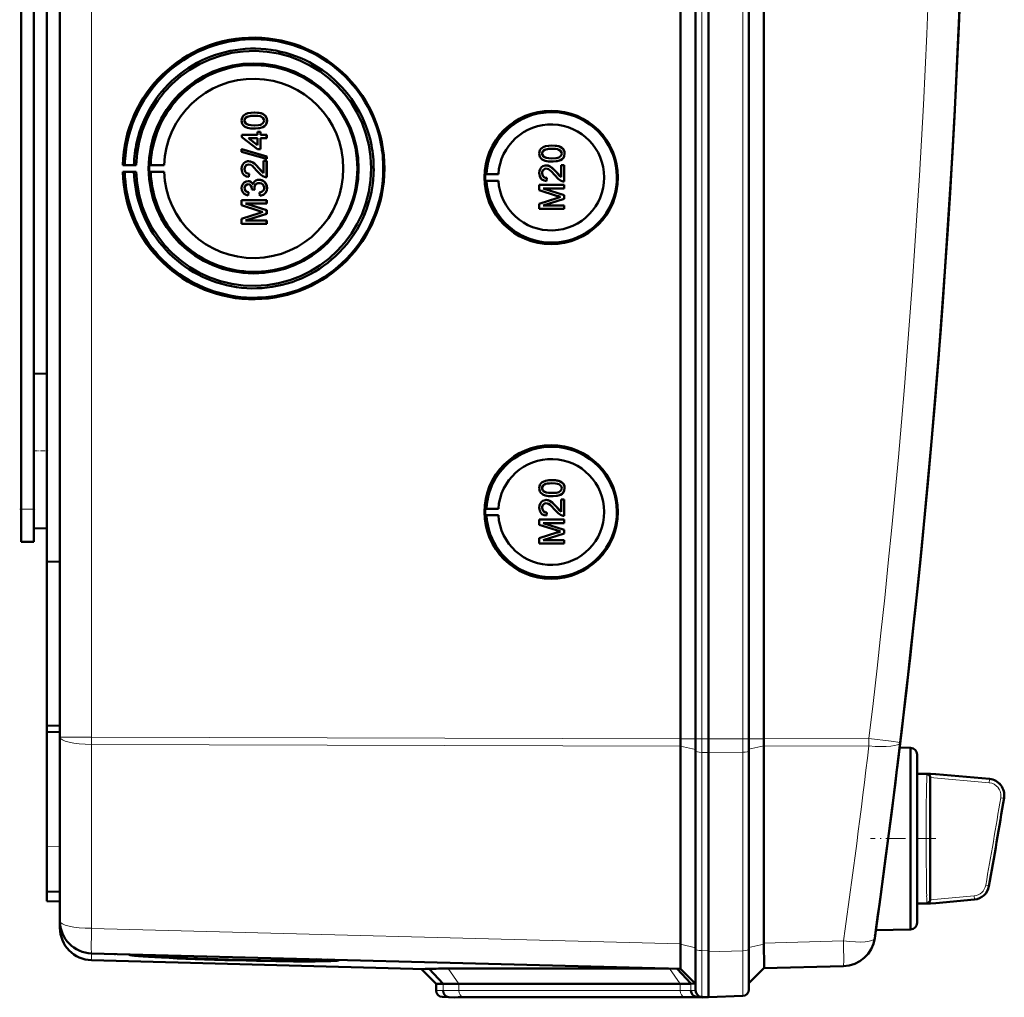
# Model space of a CAD drawing. Extents: x -1861 to 2179, y -1874 to 646.
# Tile 36 of 73: x 636 to 788, y -1590 to -1439. Entities that reach past the tile are written whole.
import ezdxf

# ---------------------------------------------------------------- set-up
doc = ezdxf.new("R2010")
doc.units = 0
doc.linetypes.add('DASHDOT', pattern=[18.5, 12, -3, 0.5, -3])

msp = doc.modelspace()

# ---------------------------------------------------------------- linework, layer by layer
at = {"color": 7, "lineweight": 50}
for p, q in [((738.27, -1550.26), (738.27, -1202.23)), ((740.57, -1202.21), (740.57, -1550.27)), ((742.57, -1202.21), (742.57, -1550.27)), ((748.81, -1550.27), (748.81, -1202.21)), ((751.1, -1550.25), (751.1, -1202.24)), ((642.57, -1549.99), (642.57, -1202.5)), ((742.56, -1217.21), (742.56, -1530)), ((638.57, -1499.43), (638.57, -1253.05)), ((640.57, -1377.17), (640.57, -1522.93)), ((636.57, -1514.84), (636.57, -1384.84)), ((672.54, -1453.64), (672.55, -1453.64)), ((671.04, -1454.88), (671.04, -1454.88)), ((671.3, -1455.39), (671.31, -1455.39)), ((674.12, -1455.74), (674.13, -1455.74)), ((674.49, -1454.88), (674.5, -1454.88)), ((670.64, -1457.1), (673.01, -1457.1)), ((670.64, -1457.45), (670.64, -1457.1)), ((672.54, -1456.11), (672.55, -1456.11)), ((673.01, -1456.61), (673.51, -1456.61)), ((673.01, -1457.1), (673.01, -1456.61)), ((673.51, -1456.61), (673.51, -1457.1)), ((673.51, -1456.61), (673.51, -1457.1)), ((673.51, -1456.61), (673.51, -1456.61)), ((673.51, -1457.1), (674.44, -1457.1)), ((674.44, -1457.1), (674.44, -1457.59)), ((674.44, -1457.1), (674.45, -1457.1)), ((674.45, -1457.1), (674.45, -1457.59)), ((673.01, -1459.27), (670.64, -1457.45)), ((671.62, -1457.59), (673.01, -1458.66)), ((673.01, -1457.59), (671.62, -1457.59)), ((671.63, -1457.59), (673.02, -1458.66)), ((673.01, -1458.66), (673.01, -1457.59)), ((673.51, -1457.59), (673.51, -1459.27)), ((673.51, -1457.59), (673.51, -1459.27)), ((674.44, -1457.59), (673.51, -1457.59)), ((674.44, -1457.59), (674.45, -1457.59)), ((718.44, -1458.73), (718.44, -1458.73)), ((670.59, -1459.31), (674.44, -1460.4)), ((670.59, -1459.72), (670.59, -1459.31)), ((670.59, -1459.31), (670.6, -1459.31)), ((674.44, -1460.8), (670.59, -1459.72)), ((670.6, -1459.31), (674.45, -1460.4)), ((673.51, -1459.27), (673.01, -1459.27)), ((673.51, -1459.27), (673.51, -1459.27)), ((674.44, -1460.4), (674.44, -1460.8)), ((674.44, -1460.4), (674.45, -1460.4)), ((674.45, -1460.4), (674.45, -1460.8)), ((716.93, -1459.97), (716.94, -1459.97)), ((720.38, -1459.97), (720.39, -1459.97)), ((652.56, -1461.71), (652.26, -1461.76)), ((652.26, -1461.76), (654.32, -1461.76)), ((653.99, -1461.74), (652.56, -1461.71)), ((654.32, -1461.76), (653.99, -1461.74)), ((656.56, -1461.73), (656.35, -1461.76)), ((656.35, -1461.76), (658.63, -1461.76)), ((658.63, -1461.76), (656.56, -1461.73)), ((671.66, -1461.15), (671.66, -1461.15)), ((673.95, -1462.98), (673.95, -1461.1)), ((673.95, -1461.1), (674.44, -1461.1)), ((674.44, -1460.8), (674.45, -1460.8)), ((674.44, -1461.1), (674.44, -1463.62)), ((674.44, -1461.1), (674.45, -1461.1)), ((674.45, -1461.1), (674.45, -1463.62)), ((717.19, -1460.49), (717.2, -1460.49)), ((717.55, -1461.8), (717.55, -1461.8)), ((718.44, -1461.2), (718.44, -1461.2)), ((719.84, -1461.75), (720.34, -1461.75)), ((719.84, -1463.63), (719.84, -1461.75)), ((720.01, -1460.83), (720.02, -1460.83)), ((720.34, -1461.75), (720.34, -1464.26)), ((720.34, -1461.75), (720.34, -1464.26)), ((720.34, -1461.75), (720.34, -1461.75)), ((652.26, -1462.76), (652.56, -1462.81)), ((654.32, -1462.76), (652.26, -1462.76)), ((652.56, -1462.81), (653.99, -1462.79)), ((653.99, -1462.79), (654.32, -1462.76)), ((656.56, -1462.79), (656.35, -1462.76)), ((656.35, -1462.76), (658.63, -1462.76)), ((658.63, -1462.76), (656.56, -1462.79)), ((671.04, -1462.35), (671.04, -1462.35)), ((671.73, -1463.08), (671.68, -1463.57)), ((671.74, -1463.08), (671.69, -1463.57)), ((671.73, -1463.08), (671.74, -1463.08)), ((673.24, -1462.22), (673.95, -1462.98)), ((673.24, -1462.22), (673.24, -1462.22)), ((708.14, -1463.15), (708.34, -1463.12)), ((708.14, -1463.15), (710.18, -1463.15)), ((708.34, -1463.12), (710.18, -1463.15)), ((716.93, -1462.99), (716.94, -1462.99)), ((719.13, -1462.86), (719.84, -1463.62)), ((719.13, -1462.86), (719.13, -1462.86)), ((671.57, -1464.21), (671.58, -1464.21)), ((671.68, -1463.57), (671.69, -1463.57)), ((673.28, -1464.01), (673.29, -1464.01)), ((674.44, -1463.62), (674.45, -1463.62)), ((708.14, -1464.15), (708.34, -1464.18)), ((708.14, -1464.15), (710.18, -1464.15)), ((708.34, -1464.18), (710.18, -1464.15)), ((716.48, -1464.81), (720.34, -1464.81)), ((716.48, -1465.62), (716.48, -1464.81)), ((717.62, -1463.72), (717.57, -1464.22)), ((717.57, -1464.22), (717.58, -1464.22)), ((717.63, -1463.72), (717.58, -1464.22)), ((717.62, -1463.72), (717.63, -1463.72)), ((720.34, -1464.26), (720.34, -1464.26)), ((720.34, -1464.81), (720.34, -1465.35)), ((720.34, -1464.81), (720.34, -1465.35)), ((720.34, -1464.81), (720.34, -1464.81)), ((671.04, -1465.29), (671.04, -1465.29)), ((671.63, -1465.94), (671.58, -1466.43)), ((671.58, -1466.43), (671.59, -1466.44)), ((671.64, -1465.94), (671.59, -1466.43)), ((671.63, -1465.94), (671.64, -1465.94)), ((672.17, -1465.5), (672.18, -1465.43)), ((672.62, -1465.55), (672.17, -1465.5)), ((672.56, -1465.23), (672.57, -1465.23)), ((672.62, -1465.55), (672.62, -1465.55)), ((673.41, -1466.48), (673.36, -1465.99)), ((673.41, -1466.48), (673.41, -1466.48)), ((674.49, -1465.29), (674.5, -1465.29)), ((719.14, -1466.47), (716.48, -1465.62)), ((717.08, -1465.35), (720.34, -1466.38)), ((717.08, -1465.35), (720.34, -1466.38)), ((720.34, -1465.35), (717.08, -1465.35)), ((720.34, -1465.35), (720.34, -1465.35)), ((720.34, -1466.38), (720.34, -1466.95)), ((720.34, -1466.38), (720.34, -1466.95)), ((720.34, -1466.38), (720.34, -1466.38)), ((670.59, -1467.13), (674.44, -1467.13)), ((670.59, -1467.94), (670.59, -1467.13)), ((673.25, -1468.79), (670.59, -1467.94)), ((671.18, -1467.67), (674.44, -1468.7)), ((674.44, -1467.67), (671.18, -1467.67)), ((671.19, -1467.67), (674.45, -1468.7)), ((674.44, -1467.13), (674.44, -1467.67)), ((674.44, -1467.13), (674.45, -1467.13)), ((674.44, -1467.67), (674.45, -1467.67)), ((674.45, -1467.13), (674.45, -1467.67)), ((716.48, -1467.7), (719.19, -1466.83)), ((716.48, -1468.51), (716.48, -1467.7)), ((720.34, -1466.95), (717.08, -1467.97)), ((720.34, -1466.95), (717.08, -1467.97)), ((717.08, -1467.97), (720.34, -1467.97)), ((720.34, -1466.95), (720.34, -1466.95)), ((720.34, -1467.97), (720.34, -1468.51)), ((720.34, -1467.97), (720.34, -1468.51)), ((720.34, -1467.97), (720.34, -1467.97)), ((670.59, -1470.01), (673.29, -1469.15)), ((674.44, -1469.27), (671.18, -1470.29)), ((674.45, -1469.27), (671.19, -1470.29)), ((674.44, -1468.7), (674.44, -1469.27)), ((674.44, -1468.7), (674.45, -1468.7)), ((674.44, -1469.27), (674.45, -1469.27)), ((674.45, -1468.7), (674.45, -1469.27)), ((720.34, -1468.51), (716.48, -1468.51)), ((720.34, -1468.51), (720.34, -1468.51)), ((670.59, -1470.83), (670.59, -1470.01)), ((674.44, -1470.83), (670.59, -1470.83)), ((671.18, -1470.29), (674.44, -1470.29)), ((674.44, -1470.29), (674.44, -1470.83)), ((674.44, -1470.29), (674.45, -1470.29)), ((674.44, -1470.83), (674.45, -1470.83)), ((674.45, -1470.29), (674.45, -1470.83)), ((638.57, -1493.95), (640.57, -1493.9)), ((638.57, -1493.95), (640.57, -1493.9)), ((638.57, -1505.84), (638.57, -1493.95)), ((638.57, -1517.74), (638.57, -1505.84)), ((718.44, -1510.34), (718.44, -1510.34)), ((716.93, -1511.58), (716.94, -1511.58)), ((717.19, -1512.09), (717.2, -1512.09)), ((720.38, -1511.57), (720.39, -1511.57)), ((638.57, -1514.84), (638.57, -1512.25)), ((717.55, -1513.4), (717.55, -1513.4)), ((718.44, -1512.81), (718.44, -1512.81)), ((719.84, -1513.35), (720.34, -1513.35)), ((719.84, -1515.24), (719.84, -1513.35)), ((720.01, -1512.44), (720.02, -1512.44)), ((720.34, -1513.35), (720.34, -1515.87)), ((720.34, -1513.35), (720.34, -1515.87)), ((720.34, -1513.35), (720.34, -1513.35)), ((636.57, -1519.84), (636.57, -1514.84)), ((638.57, -1519.84), (638.57, -1514.84)), ((708.14, -1514.75), (708.34, -1514.73)), ((708.14, -1514.75), (710.18, -1514.75)), ((708.34, -1514.73), (710.18, -1514.75)), ((716.93, -1514.6), (716.94, -1514.6)), ((719.13, -1514.47), (719.84, -1515.23)), ((719.13, -1514.47), (719.13, -1514.47)), ((708.14, -1515.75), (708.34, -1515.78)), ((708.14, -1515.75), (710.18, -1515.75)), ((708.34, -1515.78), (710.18, -1515.75)), ((716.48, -1516.42), (720.34, -1516.42)), ((716.48, -1517.23), (716.48, -1516.42)), ((717.62, -1515.33), (717.57, -1515.82)), ((717.57, -1515.82), (717.58, -1515.82)), ((717.63, -1515.33), (717.58, -1515.82)), ((717.62, -1515.33), (717.63, -1515.33)), ((720.34, -1515.87), (720.34, -1515.87)), ((720.34, -1516.42), (720.34, -1516.96)), ((720.34, -1516.42), (720.34, -1516.96)), ((720.34, -1516.42), (720.34, -1516.42)), ((638.57, -1517.74), (640.57, -1517.79)), ((719.14, -1518.08), (716.48, -1517.23)), ((717.08, -1516.96), (720.34, -1517.99)), ((717.08, -1516.96), (720.34, -1517.99)), ((720.34, -1516.96), (717.08, -1516.96)), ((720.34, -1516.96), (720.34, -1516.96)), ((720.34, -1517.99), (720.34, -1518.55)), ((720.34, -1517.99), (720.34, -1518.55)), ((720.34, -1517.99), (720.34, -1517.99)), ((716.48, -1519.3), (719.19, -1518.44)), ((716.48, -1520.12), (716.48, -1519.3)), ((720.34, -1518.55), (717.08, -1519.58)), ((720.34, -1518.55), (717.08, -1519.58)), ((717.08, -1519.58), (720.34, -1519.58)), ((720.34, -1518.55), (720.34, -1518.55)), ((720.34, -1519.58), (720.34, -1520.12)), ((720.34, -1519.58), (720.34, -1520.12)), ((720.34, -1519.58), (720.34, -1519.58)), ((636.57, -1519.84), (638.57, -1519.84)), ((720.34, -1520.12), (716.48, -1520.12)), ((720.34, -1520.12), (720.34, -1520.12)), ((640.57, -1522.93), (642.57, -1522.91)), ((640.57, -1548.2), (640.57, -1522.93)), ((742.56, -1550.27), (742.56, -1530)), ((640.57, -1548.2), (642.57, -1548.22)), ((640.57, -1548.2), (640.57, -1549.14)), ((640.57, -1549.14), (640.57, -1566.78)), ((640.57, -1549.14), (642.57, -1549.24)), ((642.57, -1578.35), (642.57, -1549.99)), ((738.27, -1551.39), (738.27, -1581.86)), ((740.57, -1550.27), (740.57, -1552.12)), ((742.56, -1550.27), (742.56, -1552.35)), ((742.57, -1550.27), (742.57, -1552.35)), ((748.81, -1550.27), (748.81, -1552.09)), ((751.1, -1551.37), (751.1, -1551.35)), ((751.1, -1551.37), (751.1, -1581.75)), ((740.57, -1552.12), (740.57, -1582.69)), ((742.56, -1552.35), (742.56, -1583.12)), ((742.57, -1552.35), (742.57, -1582.93)), ((748.81, -1552.09), (748.81, -1582.71)), ((773.74, -1551.64), (772.05, -1551.59)), ((773.74, -1565.64), (773.74, -1551.64)), ((774.74, -1552.64), (774.74, -1565.64)), ((774.74, -1555.64), (774.74, -1552.64)), ((771.71, -1554.38), (771.58, -1555.4)), ((774.74, -1555.64), (776.77, -1555.64)), ((777.59, -1555.71), (776.77, -1555.64)), ((777.6, -1555.71), (776.77, -1555.64)), ((777.6, -1555.71), (785.9, -1556.44)), ((776.76, -1556.19), (776.76, -1556.24)), ((776.76, -1556.24), (776.76, -1556.26)), ((776.77, -1556.26), (776.77, -1575.02)), ((773.74, -1575.4), (773.74, -1565.64)), ((774.74, -1565.64), (774.74, -1578.64)), ((640.57, -1573.77), (640.57, -1566.78)), ((640.57, -1575.27), (640.57, -1573.77)), ((642.57, -1573.84), (640.57, -1573.77)), ((640.57, -1575.27), (642.57, -1575.34)), ((773.74, -1579.64), (773.74, -1575.4)), ((774.74, -1575.64), (776.77, -1575.64)), ((774.74, -1578.64), (774.74, -1575.64)), ((777.6, -1575.57), (776.77, -1575.64)), ((783.57, -1575.04), (777.6, -1575.57)), ((642.57, -1579.4), (642.57, -1578.37)), ((773.74, -1579.64), (768.37, -1579.78)), ((738.26, -1581.94), (738.27, -1581.86)), ((768.27, -1580.52), (768.24, -1580.69)), ((738.27, -1585.73), (647.43, -1583.35)), ((651, -1583.45), (651.13, -1583.45)), ((738.26, -1581.94), (738.25, -1582.81)), ((740.57, -1582.69), (740.57, -1589.06)), ((742.56, -1590.09), (742.56, -1583.12)), ((742.57, -1582.93), (742.57, -1583.12)), ((748.81, -1588.91), (748.81, -1582.71)), ((698.88, -1585.75), (647.43, -1584.4)), ((654.98, -1583.61), (653.26, -1583.57)), ((653.27, -1583.54), (654.98, -1583.59)), ((654.98, -1583.59), (654.97, -1583.55)), ((683.85, -1584.36), (683.87, -1584.31)), ((700.57, -1588.03), (698.27, -1585.73)), ((701.65, -1588.06), (699.51, -1585.72)), ((702.42, -1585.68), (736.41, -1585.68)), ((739.85, -1588.01), (737.75, -1585.72)), ((738.26, -1585.73), (740.57, -1588.03)), ((751.1, -1585.62), (748.81, -1587.91)), ((763.38, -1585.3), (751.1, -1585.62)), ((700.57, -1589.06), (700.57, -1588.03)), ((701.65, -1588.06), (700.57, -1588.03)), ((738.22, -1588.03), (704.08, -1588.03)), ((740.57, -1588.03), (739.85, -1588.01)), ((702.57, -1590.09), (701.53, -1590.06)), ((703.47, -1590.12), (702.53, -1590.08)), ((703.47, -1590.12), (702.57, -1590.09)), ((739.63, -1590.09), (705.49, -1590.09)), ((739.64, -1590.09), (705.49, -1590.09)), ((741.68, -1590.07), (740.74, -1590.04)), ((741.53, -1590.06), (742.57, -1590.09)), ((742.56, -1590.09), (741.65, -1590.12)), ((742.57, -1590.09), (741.68, -1590.07)), ((747.85, -1589.91), (742.56, -1590.09)), ((742.57, -1590.09), (742.57, -1590.09))]:
    msp.add_line(p, q, dxfattribs=at)
at = {"color": 7, "lineweight": 18}
for p, q in [((741.53, -1202.21), (741.53, -1550.27)), ((747.85, -1550.27), (747.85, -1202.21)), ((647.43, -1549.99), (647.43, -1202.5)), ((636.57, -1514.84), (638.57, -1514.84)), ((647.43, -1549.99), (642.57, -1549.99)), ((647.43, -1549.99), (738.27, -1550.26)), ((647.43, -1549.99), (647.43, -1551.11)), ((738.27, -1551.39), (647.43, -1551.11)), ((647.43, -1579.48), (647.43, -1551.11)), ((738.27, -1550.27), (740.57, -1550.27)), ((738.27, -1551.37), (740.57, -1551.89)), ((741.53, -1550.27), (740.57, -1550.27)), ((741.53, -1550.27), (741.53, -1552.35)), ((742.57, -1550.27), (741.53, -1550.27)), ((747.85, -1550.27), (742.56, -1550.27)), ((747.85, -1550.27), (747.85, -1552.31)), ((747.85, -1550.27), (748.81, -1550.27)), ((751.1, -1550.27), (748.81, -1550.27)), ((751.1, -1551.35), (748.81, -1551.86)), ((751.1, -1550.25), (767.3, -1550.2)), ((767.3, -1551.32), (751.1, -1551.37)), ((741.53, -1552.35), (741.53, -1582.92)), ((741.53, -1552.35), (742.57, -1552.35)), ((747.85, -1552.31), (742.56, -1552.35)), ((747.85, -1552.31), (747.85, -1582.94)), ((771.7, -1554.38), (771.71, -1554.38)), ((771.58, -1555.41), (771.58, -1555.4)), ((776.24, -1556.11), (776.25, -1555.87)), ((776.25, -1555.87), (776.26, -1555.79)), ((776.26, -1555.79), (776.27, -1555.72)), ((776.78, -1555.69), (785.88, -1556.52)), ((776.76, -1556.19), (785.84, -1557.01)), ((785.84, -1557.01), (785.88, -1556.52)), ((788.12, -1559.42), (787.62, -1559.34)), ((640.57, -1566.78), (642.57, -1566.85)), ((785.31, -1572.83), (785.81, -1572.91)), ((776.23, -1574.86), (776.21, -1574.47)), ((776.26, -1575.49), (776.25, -1575.41)), ((776.27, -1575.56), (776.26, -1575.49)), ((783.52, -1574.48), (776.76, -1575.09)), ((783.57, -1574.97), (776.78, -1575.58)), ((783.57, -1574.97), (783.52, -1574.48)), ((647.43, -1579.48), (738.27, -1581.86)), ((751.1, -1581.92), (748.81, -1582.43)), ((751.1, -1581.75), (763.38, -1581.42)), ((768.27, -1580.53), (768.27, -1580.52)), ((647.43, -1584.4), (647.43, -1583.35)), ((738.26, -1581.94), (740.57, -1582.46)), ((741.53, -1582.92), (741.53, -1590.06)), ((742.57, -1582.93), (741.53, -1582.92)), ((742.56, -1583.12), (747.85, -1582.94)), ((704.08, -1588.03), (702.42, -1585.68)), ((738.22, -1588.03), (736.56, -1585.69)), ((701.65, -1589.09), (700.57, -1589.06)), ((701.65, -1589.09), (701.65, -1588.06)), ((704.08, -1589.06), (704.08, -1588.03)), ((738.22, -1589.06), (704.08, -1589.06)), ((738.22, -1589.06), (738.22, -1588.03)), ((739.85, -1589.04), (739.85, -1588.01)), ((740.57, -1589.06), (739.85, -1589.04)), ((702.53, -1590.08), (701.53, -1590.06)), ((738.9, -1590.06), (704.76, -1590.06)), ((741.53, -1590.06), (740.74, -1590.04)), ((741.65, -1590.12), (741.65, -1590.06))]:
    msp.add_line(p, q, dxfattribs=at)
at = {"color": 7, "linetype": 'DASHDOT', "lineweight": 18, "ltscale": 0.060001}
for p, q in [((638.37, -1505.84), (640.77, -1505.84)), ((636.37, -1514.84), (638.77, -1514.84))]:
    msp.add_line(p, q, dxfattribs=at)
at = {"color": 7, "linetype": 'DASHDOT', "lineweight": 18, "ltscale": 0.252676}
msp.add_line((777.64, -1565.64), (767.53, -1565.64), dxfattribs=at)
at = {"color": 7, "lineweight": 50}
for points in [[(670.59, -1454.88), (670.62, -1454.62), (670.7, -1454.37), (670.84, -1454.14), (671.04, -1453.97), (671.19, -1453.88), (671.52, -1453.76), (672.04, -1453.66), (672.54, -1453.64)], [(672.55, -1454.14), (671.99, -1454.16), (671.62, -1454.23), (671.44, -1454.29), (671.28, -1454.39), (671.15, -1454.53), (671.05, -1454.79), (671.04, -1454.88)], [(672.54, -1454.14), (672.17, -1454.15), (671.86, -1454.18), (671.58, -1454.24), (671.44, -1454.28), (671.18, -1454.48), (671.05, -1454.74), (671.04, -1454.88)], [(672.54, -1453.64), (673.07, -1453.67), (673.58, -1453.76), (673.83, -1453.85), (674.06, -1453.98), (674.25, -1454.15), (674.39, -1454.38), (674.47, -1454.63), (674.49, -1454.88)], [(674.05, -1454.88), (674.02, -1454.7), (673.88, -1454.46), (673.63, -1454.28), (673.42, -1454.21), (673.1, -1454.16), (672.54, -1454.14)], [(672.55, -1453.64), (673.05, -1453.66), (673.23, -1453.68), (673.72, -1453.8), (674.07, -1453.98), (674.32, -1454.24), (674.47, -1454.57), (674.5, -1454.88)], [(672.54, -1456.11), (672.02, -1456.09), (671.51, -1455.99), (671.14, -1455.85), (671.03, -1455.78), (670.83, -1455.6), (670.69, -1455.38), (670.61, -1455.12), (670.59, -1454.88)], [(671.04, -1454.88), (671.07, -1455.06), (671.22, -1455.32), (671.31, -1455.39)], [(671.04, -1454.88), (671.05, -1455), (671.13, -1455.22), (671.3, -1455.39)], [(671.3, -1455.39), (671.64, -1455.53), (672.02, -1455.59), (672.54, -1455.62)], [(671.31, -1455.39), (671.71, -1455.55), (672.04, -1455.6), (672.55, -1455.62)], [(672.54, -1455.62), (673.2, -1455.58), (673.47, -1455.53), (673.61, -1455.49), (673.87, -1455.3), (674.02, -1455.07), (674.05, -1454.88)], [(674.12, -1455.74), (673.84, -1455.9), (673.36, -1456.04), (672.71, -1456.11), (672.54, -1456.11)], [(674.13, -1455.74), (673.7, -1455.96), (673.22, -1456.07), (672.55, -1456.11)], [(674.49, -1454.88), (674.44, -1455.26), (674.31, -1455.52), (674.12, -1455.74)], [(674.5, -1454.88), (674.45, -1455.26), (674.26, -1455.6), (674.13, -1455.74)], [(716.48, -1459.97), (716.51, -1459.71), (716.59, -1459.46), (716.73, -1459.23), (716.93, -1459.06), (717.09, -1458.98), (717.42, -1458.85), (717.93, -1458.75), (718.44, -1458.73)], [(718.44, -1458.73), (718.94, -1458.75), (719.12, -1458.78), (719.61, -1458.89), (719.96, -1459.07), (720.21, -1459.33), (720.36, -1459.66), (720.39, -1459.97)], [(718.44, -1458.73), (718.96, -1458.76), (719.47, -1458.85), (719.72, -1458.94), (719.95, -1459.07), (720.14, -1459.24), (720.29, -1459.47), (720.36, -1459.72), (720.38, -1459.97)], [(718.44, -1461.2), (717.91, -1461.18), (717.4, -1461.08), (717.03, -1460.94), (716.92, -1460.87), (716.73, -1460.69), (716.58, -1460.47), (716.51, -1460.22), (716.48, -1459.97)], [(718.43, -1459.23), (718.06, -1459.24), (717.75, -1459.27), (717.47, -1459.33), (717.33, -1459.38), (717.08, -1459.57), (716.94, -1459.83), (716.93, -1459.97)], [(716.93, -1459.97), (716.94, -1460.09), (717.03, -1460.31), (717.19, -1460.49)], [(718.44, -1459.23), (717.88, -1459.25), (717.51, -1459.32), (717.33, -1459.38), (717.17, -1459.48), (717.04, -1459.62), (716.94, -1459.88), (716.94, -1459.97)], [(716.94, -1459.97), (716.96, -1460.15), (717.11, -1460.41), (717.2, -1460.49)], [(719.94, -1459.97), (719.91, -1459.79), (719.77, -1459.55), (719.52, -1459.37), (719.31, -1459.3), (718.99, -1459.25), (718.43, -1459.23)], [(718.43, -1460.71), (719.09, -1460.67), (719.36, -1460.62), (719.5, -1460.58), (719.77, -1460.39), (719.91, -1460.16), (719.94, -1459.97)], [(720.38, -1459.97), (720.33, -1460.35), (720.21, -1460.61), (720.01, -1460.83)], [(720.39, -1459.97), (720.34, -1460.35), (720.16, -1460.69), (720.02, -1460.83)], [(670.59, -1462.33), (670.63, -1461.98), (670.76, -1461.65), (670.93, -1461.44), (671.15, -1461.28), (671.48, -1461.16), (671.66, -1461.15)], [(671.67, -1461.64), (671.46, -1461.68), (671.32, -1461.76), (671.18, -1461.89), (671.1, -1462.04), (671.04, -1462.35)], [(671.66, -1461.64), (671.45, -1461.68), (671.27, -1461.78), (671.14, -1461.95), (671.06, -1462.14), (671.04, -1462.35)], [(671.66, -1461.15), (671.95, -1461.18), (672.29, -1461.32), (672.55, -1461.5), (672.96, -1461.9), (673.24, -1462.22)], [(671.66, -1461.15), (671.85, -1461.17), (672.23, -1461.29), (672.56, -1461.51), (672.84, -1461.78), (673.24, -1462.22)], [(673, -1462.68), (672.42, -1462.04), (672.29, -1461.92), (672, -1461.73), (671.66, -1461.64)], [(716.48, -1462.98), (716.52, -1462.63), (716.65, -1462.29), (716.82, -1462.08), (717.04, -1461.92), (717.38, -1461.81), (717.55, -1461.8)], [(717.19, -1460.49), (717.54, -1460.62), (717.91, -1460.69), (718.43, -1460.71)], [(717.2, -1460.49), (717.6, -1460.64), (717.93, -1460.69), (718.44, -1460.71)], [(717.55, -1461.8), (717.84, -1461.83), (718.18, -1461.97), (718.44, -1462.15), (718.85, -1462.54), (719.13, -1462.86)], [(717.55, -1461.8), (717.74, -1461.81), (718.12, -1461.94), (718.45, -1462.16), (718.74, -1462.43), (719.13, -1462.86)], [(720.02, -1460.83), (719.59, -1461.05), (719.11, -1461.16), (718.44, -1461.2)], [(720.01, -1460.83), (719.73, -1460.99), (719.25, -1461.13), (718.6, -1461.2), (718.44, -1461.2)], [(671.68, -1463.57), (671.32, -1463.49), (671, -1463.32), (670.86, -1463.19), (670.68, -1462.87), (670.6, -1462.51), (670.59, -1462.33)], [(671.04, -1462.35), (671.07, -1462.57), (671.13, -1462.74), (671.3, -1462.94), (671.55, -1463.06), (671.74, -1463.08)], [(671.04, -1462.35), (671.1, -1462.68), (671.22, -1462.87), (671.4, -1463.01), (671.62, -1463.07), (671.73, -1463.08)], [(674.1, -1463.57), (673.84, -1463.45), (673.49, -1463.2), (673, -1462.68)], [(673.24, -1462.22), (673.64, -1462.7), (673.95, -1462.98)], [(717.57, -1464.22), (717.21, -1464.14), (716.89, -1463.96), (716.75, -1463.84), (716.57, -1463.52), (716.49, -1463.16), (716.48, -1462.98)], [(717.55, -1462.29), (717.34, -1462.32), (717.16, -1462.43), (717.03, -1462.59), (716.95, -1462.79), (716.93, -1462.99)], [(716.93, -1462.99), (716.99, -1463.33), (717.11, -1463.52), (717.29, -1463.65), (717.51, -1463.71), (717.62, -1463.72)], [(717.56, -1462.29), (717.36, -1462.32), (717.21, -1462.4), (717.07, -1462.54), (716.99, -1462.69), (716.94, -1462.99)], [(716.94, -1462.99), (716.96, -1463.21), (717.02, -1463.38), (717.19, -1463.59), (717.44, -1463.7), (717.63, -1463.72)], [(718.89, -1463.32), (718.31, -1462.68), (718.18, -1462.56), (717.89, -1462.37), (717.55, -1462.29)], [(719.99, -1464.21), (719.73, -1464.1), (719.38, -1463.85), (718.89, -1463.32)], [(719.13, -1462.86), (719.53, -1463.35), (719.84, -1463.63)], [(670.59, -1465.31), (670.63, -1464.98), (670.76, -1464.68), (670.97, -1464.43), (671.26, -1464.27), (671.57, -1464.21)], [(671.6, -1464.71), (671.42, -1464.73), (671.2, -1464.87), (671.08, -1465.08), (671.04, -1465.29)], [(671.59, -1464.71), (671.41, -1464.73), (671.25, -1464.82), (671.09, -1465.03), (671.04, -1465.29)], [(671.57, -1464.21), (671.77, -1464.23), (671.95, -1464.31), (672.11, -1464.42), (672.29, -1464.65), (672.34, -1464.74)], [(671.58, -1464.21), (671.77, -1464.23), (671.96, -1464.3), (672.12, -1464.42), (672.25, -1464.57), (672.34, -1464.73)], [(672.18, -1465.43), (672.16, -1465.22), (672.03, -1464.93), (671.89, -1464.78), (671.79, -1464.74), (671.59, -1464.71)], [(672.34, -1464.74), (672.42, -1464.49), (672.58, -1464.28), (672.79, -1464.13), (673.03, -1464.04), (673.28, -1464.01)], [(673.28, -1464.51), (673.06, -1464.54), (672.85, -1464.64), (672.76, -1464.72), (672.63, -1464.9), (672.57, -1465.12), (672.56, -1465.23)], [(673.29, -1464.51), (673.06, -1464.54), (672.89, -1464.62), (672.69, -1464.81), (672.58, -1465.09), (672.57, -1465.23)], [(673.28, -1464.01), (673.48, -1464.03), (673.85, -1464.15), (674.16, -1464.39), (674.38, -1464.72), (674.48, -1465.1), (674.49, -1465.29)], [(674.05, -1465.27), (674.04, -1465.15), (673.97, -1464.91), (673.83, -1464.72), (673.63, -1464.58), (673.4, -1464.51), (673.28, -1464.51)], [(673.29, -1464.01), (673.68, -1464.07), (673.91, -1464.18), (674.12, -1464.34), (674.28, -1464.54), (674.45, -1464.9), (674.5, -1465.29)], [(671.58, -1466.43), (671.26, -1466.34), (670.98, -1466.18), (670.76, -1465.93), (670.63, -1465.63), (670.59, -1465.31)], [(671.04, -1465.29), (671.07, -1465.48), (671.14, -1465.65), (671.27, -1465.79), (671.42, -1465.88), (671.64, -1465.94)], [(671.04, -1465.29), (671.06, -1465.48), (671.2, -1465.74), (671.36, -1465.85), (671.63, -1465.94)], [(673.36, -1465.99), (673.57, -1465.93), (673.77, -1465.83), (673.99, -1465.59), (674.05, -1465.27)], [(674.5, -1465.29), (674.46, -1465.63), (674.37, -1465.86), (674.23, -1466.08), (673.96, -1466.31), (673.62, -1466.45), (673.41, -1466.48)], [(674.49, -1465.29), (674.45, -1465.64), (674.3, -1465.97), (674.06, -1466.23), (673.91, -1466.33), (673.58, -1466.46), (673.41, -1466.48)], [(716.48, -1511.57), (716.51, -1511.31), (716.59, -1511.06), (716.73, -1510.84), (716.93, -1510.67), (717.09, -1510.58), (717.42, -1510.46), (717.93, -1510.36), (718.44, -1510.34)], [(718.44, -1510.34), (718.94, -1510.36), (719.12, -1510.38), (719.61, -1510.5), (719.96, -1510.68), (720.21, -1510.93), (720.36, -1511.27), (720.39, -1511.57)], [(718.44, -1510.34), (718.96, -1510.36), (719.47, -1510.46), (719.72, -1510.55), (719.95, -1510.68), (720.14, -1510.85), (720.29, -1511.07), (720.36, -1511.33), (720.38, -1511.57)], [(718.44, -1512.81), (717.91, -1512.79), (717.4, -1512.69), (717.03, -1512.54), (716.92, -1512.47), (716.73, -1512.3), (716.58, -1512.08), (716.51, -1511.82), (716.48, -1511.57)], [(718.43, -1510.83), (718.06, -1510.84), (717.75, -1510.87), (717.47, -1510.93), (717.33, -1510.98), (717.08, -1511.18), (716.94, -1511.43), (716.93, -1511.58)], [(716.93, -1511.58), (716.94, -1511.7), (717.03, -1511.92), (717.19, -1512.09)], [(718.44, -1510.83), (717.88, -1510.86), (717.51, -1510.92), (717.33, -1510.99), (717.17, -1511.09), (717.04, -1511.23), (716.94, -1511.49), (716.94, -1511.58)], [(716.94, -1511.58), (716.96, -1511.76), (717.11, -1512.01), (717.2, -1512.09)], [(717.19, -1512.09), (717.54, -1512.23), (717.91, -1512.29), (718.43, -1512.32)], [(717.2, -1512.09), (717.6, -1512.24), (717.93, -1512.29), (718.44, -1512.32)], [(719.94, -1511.57), (719.91, -1511.39), (719.77, -1511.16), (719.52, -1510.98), (719.31, -1510.91), (718.99, -1510.86), (718.43, -1510.83)], [(718.43, -1512.32), (719.09, -1512.28), (719.36, -1512.23), (719.5, -1512.18), (719.77, -1512), (719.91, -1511.76), (719.94, -1511.57)], [(720.38, -1511.57), (720.33, -1511.96), (720.21, -1512.22), (720.01, -1512.44)], [(720.39, -1511.57), (720.34, -1511.96), (720.16, -1512.3), (720.02, -1512.44)], [(716.48, -1514.59), (716.52, -1514.23), (716.65, -1513.9), (716.82, -1513.69), (717.04, -1513.53), (717.38, -1513.41), (717.55, -1513.4)], [(717.55, -1513.4), (717.84, -1513.44), (718.18, -1513.57), (718.44, -1513.75), (718.85, -1514.15), (719.13, -1514.47)], [(717.55, -1513.4), (717.74, -1513.42), (718.12, -1513.54), (718.45, -1513.76), (718.74, -1514.03), (719.13, -1514.47)], [(720.02, -1512.44), (719.59, -1512.65), (719.11, -1512.77), (718.44, -1512.81)], [(720.01, -1512.44), (719.73, -1512.6), (719.25, -1512.74), (718.6, -1512.81), (718.44, -1512.81)], [(717.57, -1515.82), (717.21, -1515.75), (716.89, -1515.57), (716.75, -1515.44), (716.57, -1515.12), (716.49, -1514.76), (716.48, -1514.59)], [(717.55, -1513.9), (717.34, -1513.93), (717.16, -1514.04), (717.03, -1514.2), (716.95, -1514.39), (716.93, -1514.6)], [(716.93, -1514.6), (716.99, -1514.93), (717.11, -1515.13), (717.29, -1515.26), (717.51, -1515.32), (717.62, -1515.33)], [(717.56, -1513.9), (717.36, -1513.93), (717.21, -1514.01), (717.07, -1514.14), (716.99, -1514.29), (716.94, -1514.6)], [(716.94, -1514.6), (716.96, -1514.82), (717.02, -1514.99), (717.19, -1515.2), (717.44, -1515.31), (717.63, -1515.33)], [(718.89, -1514.93), (718.31, -1514.29), (718.18, -1514.17), (717.89, -1513.98), (717.55, -1513.9)], [(719.99, -1515.82), (719.73, -1515.7), (719.38, -1515.46), (718.89, -1514.93)], [(719.13, -1514.47), (719.53, -1514.95), (719.84, -1515.24)], [(776.78, -1555.69), (776.78, -1555.7), (776.78, -1555.7), (776.74, -1555.7), (776.27, -1555.72)], [(776.27, -1575.56), (776.72, -1575.57), (776.77, -1575.58), (776.78, -1575.58), (776.78, -1575.58), (776.78, -1575.58)], [(751.1, -1585.62), (751.11, -1585.61), (751.11, -1585.6), (751.13, -1585.52), (751.16, -1584.77), (751.12, -1582.38), (751.1, -1581.92)], [(738.24, -1585.43), (738.26, -1585.71), (738.26, -1585.73), (738.26, -1585.73)]]:
    msp.add_lwpolyline(points, dxfattribs=at)
at = {"color": 7, "lineweight": 18}
for points in [[(767.3, -1550.2), (770.75, -1550.62), (772.1, -1550.79), (772.13, -1550.79), (772.14, -1550.79)], [(776.63, -1565.64), (776.65, -1561.22), (776.69, -1558.02), (776.74, -1556.58), (776.76, -1556.26)], [(788.12, -1559.42), (788.15, -1559.01), (788.12, -1558.6), (788.02, -1558.2), (787.85, -1557.82), (787.63, -1557.47), (787.35, -1557.17), (787.02, -1556.91), (786.66, -1556.72), (786.27, -1556.58), (785.88, -1556.52)], [(776.76, -1575.02), (776.74, -1574.69), (776.69, -1573.23), (776.63, -1567.25), (776.63, -1565.64)], [(785.81, -1572.91), (785.8, -1572.99), (785.81, -1572.99), (785.81, -1572.99), (785.81, -1573)], [(747.85, -1582.94), (747.86, -1587.99), (747.85, -1589.85), (747.85, -1589.9), (747.85, -1589.91)]]:
    msp.add_lwpolyline(points, dxfattribs=at)
at = {"color": 7, "lineweight": 50}
for centre, radius, start, end in [((-684.21, -1376.24), 1466.77, 351.97557, 8.02443), ((-684.21, -1376.24), 1466.77, 353.02402, 6.97598), ((672.5, -1462.25), 19.93, 50.1361, 128.2004), ((672.46, -1462.25), 18.48, 89.1424, 128.1635), ((672.47, -1462.25), 18.48, 50.1161, 89.1447), ((672.5, -1462.26), 19.95, 128.2036, 167.2203), ((672.5, -1462.25), 15.94, 88.9947, 127.951), ((672.5, -1462.26), 15.95, 359.9892, 88.9827), ((672.47, -1462.26), 18.49, 128.1643, 167.1689), ((672.46, -1462.26), 18.49, 11.116, 50.1205), ((672.49, -1462.26), 19.95, 11.1205, 50.1356), ((672.51, -1462.26), 15.95, 127.9515, 166.8926), ((718.38, -1463.64), 10.06, 44.2296, 121.6614), ((718.39, -1463.65), 10.07, 121.6654, 176.9908), ((718.38, -1463.65), 10.07, 326.8449, 44.2344), ((672.44, -1462.27), 13.82, 182.051, 0.0219), ((672.49, -1462.26), 19.94, 276.3924, 0.0094), ((672.49, -1462.26), 15.95, 315.4977, 0.0019), ((672.46, -1462.26), 18.49, 315.426, 0.0019), ((674.41, -1462.65), 0.972, 251.2031, 271.7229), ((718.39, -1463.65), 10.06, 183.0071, 249.4136), ((720.31, -1463.29), 0.972, 251.2031, 271.7229), ((673.8, -1465.19), 1.24, 182.0275, 197.0123), ((673.81, -1465.19), 1.24, 181.9991, 197.0331), ((727.76, -1439.72), 28.1, 252.1439, 253.4495), ((672.51, -1462.26), 15.95, 198.6388, 237.5823), ((728.86, -1497.27), 31.94, 106.5638, 107.6251), ((672.5, -1462.26), 19.94, 198.3281, 237.347), ((672.47, -1462.26), 18.49, 198.3768, 237.3843), ((681.87, -1442.04), 28.1, 252.1439, 253.4495), ((682.96, -1499.59), 31.94, 106.5638, 107.6251), ((718.38, -1463.65), 10.06, 249.4231, 326.8509), ((672.5, -1462.27), 15.94, 276.5435, 315.4973), ((672.46, -1462.27), 18.48, 276.4067, 315.4286), ((672.5, -1462.27), 15.94, 237.5832, 276.5411), ((672.46, -1462.28), 18.48, 237.382, 276.4107), ((672.5, -1462.27), 19.93, 237.3481, 276.3815), ((718.38, -1515.25), 10.06, 44.2296, 121.6614), ((718.39, -1515.25), 10.07, 121.6654, 176.9908), ((718.38, -1515.25), 10.07, 326.8449, 44.2344), ((718.39, -1515.26), 10.06, 183.0071, 249.4136), ((720.31, -1514.9), 0.972, 251.2031, 271.7229), ((727.76, -1491.33), 28.1, 252.1439, 253.4495), ((728.86, -1548.88), 31.94, 106.5638, 107.6251), ((718.38, -1515.26), 10.06, 249.4231, 326.8509), ((773.74, -1552.64), 1, 360, 90), ((-684.21, -1376.24), 1466.77, 351.99436, 352.98416), ((776.28, -1556.12), 0.404, 68.1311, 90.6343), ((776.21, -1556.24), 0.54, 28.9625, 66.8421), ((776.2, -1556.26), 0.568, 7.3684, 29.9976), ((785.68, -1558.93), 2.5, 350.7584, 84.9846), ((-19.57, -1427.94), 818.33, 349.78982, 350.76058), ((783.35, -1572.55), 2.5, 275.0096, 349.7884), ((776.28, -1575.16), 0.405, 269.2718, 291.8375), ((776.24, -1575.07), 0.496, 292.2385, 311.349), ((776.19, -1575.01), 0.573, 311.1765, 330.2896), ((776.2, -1575.01), 0.569, 329.9504, 352.5335), ((776.25, -1575.02), 0.512, 352.7968, 0.0487), ((647.57, -1578.35), 5, 180, 268.5), ((773.74, -1578.64), 1, 270, 0), ((647.57, -1579.4), 5, 180, 268.5), ((763.25, -1580.3), 5, 271.5, 351.9756), ((653.42, -1583.84), 0.335, 96.098, 116.6611), ((655.13, -1583.88), 0.328, 94.8324, 116.5026), ((700.12, -1604.87), 19.17, 91.8477, 93.7257), ((702.06, -1685.61), 99.92, 89.7954, 91.4664), ((701.57, -1589.06), 1, 179.9996, 268.0001), ((703.78, -1670.57), 82.54, 89.7929, 91.4806), ((738.42, -1531.28), 56.75, 269.8016, 271.4475), ((741.57, -1589.06), 1, 180, 268), ((747.81, -1588.91), 1, 272, 360), ((705.25, -1657.84), 67.74, 89.7898, 91.498), ((739.88, -1657.66), 67.57, 88.5012, 90.2139), ((739.88, -1518.37), 71.72, 269.8052, 271.4364)]:
    msp.add_arc(centre, radius, start, end, dxfattribs=at)
at = {"color": 7, "lineweight": 18}
for centre, radius, start, end in [((-684.12, -1376.24), 1461.81, 353.16554, 6.83446), ((-684.09, -1377.37), 1461.78, 351.97558, 353.16537), ((814.23, -1557.88), 38.03, 177.3237, 178.3752), ((924.9, -1560.84), 148.74, 178.444, 179.3011), ((785.66, -1558.99), 1.99, 37.688, 84.7251), ((786.3, -1556.57), 0.424, 162.1119, 172.8479), ((1282.29, -1565.24), 506.16, 179.2968, 180.0452), ((785.65, -1559), 2, 14.0196, 37.6456), ((785.64, -1559.01), 2.01, 350.5978, 14.326), ((-19.57, -1427.94), 817.82, 349.7955, 350.75407), ((-19.57, -1427.94), 818.32, 349.79549, 350.75407), ((788.41, -1559.47), 0.296, 151.7104, 170.1156), ((1285.61, -1565.95), 509.47, 179.9645, 180.7079), ((925.31, -1570.41), 149.15, 180.707, 181.5619), ((783.33, -1572.48), 2.01, 275.394, 350.0546), ((783.34, -1572.48), 2.51, 275.2859, 349.939), ((792.2, -1574.38), 15.98, 181.7381, 183.6932), ((783.88, -1575.01), 0.314, 172.3323, 185.4928), ((703.78, -1671.15), 82.1, 89.7918, 91.4868), ((738.42, -1531.78), 57.28, 269.8046, 271.4381), ((704.49, -1665.01), 74.96, 89.7903, 91.4949), ((739.12, -1525.55), 64.5, 269.8063, 271.4331)]:
    msp.add_arc(centre, radius, start, end, dxfattribs=at)
at = {"color": 7, "lineweight": 50}
for centre, major_axis, ratio, start_param, end_param in [((672.43, -1462.26), (0, 20.18), 0.999657, 1.595577, 7.829201), ((672.43, -1462.26), (0, 18.12), 0.999657, 1.598396, 7.826382), ((672.43, -1462.26), (0, 16.2), 0.999657, 1.570796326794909, 7.853981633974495), ((672.44, -1462.26), (0, 13.83), 0.999657, 4.712389, 7.817815), ((718.31, -1463.65), (0, 10.3), 0.999657, 4.712389, 10.995574), ((718.33, -1463.65), (0, -8.17), 0.999657, 4.773641, 10.934322), ((672.5, -1462.26), (0, 19.95), 0.999657, 1.347646, 1.543386), ((672.45, -1462.26), (0, 18.48), 0.999657, 1.346623, 1.542431), ((672.5, -1462.26), (0, 15.95), 0.999657, 1.341927, 1.537397), ((672.45, -1462.26), (0, 18.5), 0.999657, 4.712389, 4.9064), ((672.5, -1462.26), (0, 19.94), 0.999657, 4.712389, 4.906582), ((672.45, -1462.26), (0, 16.12), 0.999657, 1.539765, 1.601828), ((672.5, -1462.26), (0, 19.95), 0.999657, 1.598207, 1.890813), ((672.45, -1462.26), (0, 18.48), 0.999657, 1.599161, 1.891848), ((672.5, -1462.26), (0, 15.95), 0.999657, 1.604196, 1.896234), ((718.34, -1463.65), (0, 10.21), 0.999657, 1.521815, 1.619778), ((718.31, -1515.25), (0, 10.3), 0.999657, 4.712389, 10.995574), ((718.33, -1515.25), (0, -8.17), 0.999657, 4.773641, 10.934322), ((718.34, -1515.25), (0, 10.21), 0.999657, 1.521815, 1.619778), ((738.4, -1550.26), (0.01, 5), 0.026177, 1.57344, 1.797689), ((738.4, -1550.26), (-0.01, -5), 0.026177, 4.712467, 4.715033), ((750.97, -1550.25), (-0.01, 5), 0.026177, 4.490592, 4.712311), ((776.77, -1565.65), (0, 10.01), 0.017446, 6.177853, 6.281655), ((776.77, -1565.63), (0, 10.01), 0.017447, 3.143123, 3.246931), ((750.97, -1580.62), (-0.13, 5), 0.020818, 4.449362, 4.484951), ((738.4, -1580.73), (-0.13, -5), 0.020818, 5.141188, 5.611027), ((669.41, -1583.98), (16.15, -0.42), 0.026181, 3.171524, 6.284941), ((669.41, -1583.98), (-14.44, 0.38), 0.026181, 0.039878, 1.656365), ((669.41, -1583.98), (12.78, -0.33), 0.026181, 3.140294, 6.284941), ((669.41, -1583.98), (12.78, -0.33), 0.026181, 2.986226, 3.13929), ((669.41, -1583.94), (-12.77, 0.33), 0.008724, 6.127951, 6.129122), ((669.41, -1583.98), (-14.44, 0.38), 0.026181, 1.656365, 3.134585), ((674.13, -1584.09), (8.06, -0.22), 0.032897, 0.002226, 0.195742), ((669.41, -1583.94), (14.45, -0.38), 0.008724, 0.135897, 0.136723), ((669.41, -1583.98), (-14.44, 0.38), 0.026181, 3.137143, 3.272853), ((675.27, -1584.13), (10.3, -0.28), 0.032776, 0.002254, 0.154137), ((738.4, -1580.73), (-0.13, -5), 0.020818, 5.611027, 5.937635), ((702.56, -1589.08), (0, -1), 0.910082, 4.712394, 6.248285), ((740.77, -1589.04), (0, -1), 0.910127, 4.712398, 6.248279)]:
    msp.add_ellipse(centre, major_axis=major_axis, ratio=ratio, start_param=start_param, end_param=end_param, dxfattribs=at)
at = {"color": 7, "lineweight": 18}
for centre, major_axis, ratio, start_param, end_param in [((647.57, -1549.99), (5, 0), 0.224951, 3.141593, 4.686209), ((767.17, -1550.2), (-0.01, 5), 0.026177, 4.485496, 4.712311), ((767.17, -1550.2), (4.96, -0.59), 0.220468, 4.765165, 6.283185), ((741.57, -1552.12), (-1, 0), 0.224951, 0, 1.53589), ((747.81, -1552.09), (-1, 0), 0.224951, 1.605703, 3.141593), ((647.57, -1578.35), (5, 0), 0.224951, 3.141593, 4.686209), ((647.57, -1578.35), (0.13, 5), 0.020818, 1.798234, 3.141593), ((763.25, -1580.3), (4.95, -0.7), 0.219379, 4.769732, 6.283185), ((763.25, -1580.3), (-0.13, 5), 0.020818, 3.141593, 4.484951), ((741.57, -1582.69), (-1, 0), 0.224951, 0, 1.53589), ((747.81, -1582.71), (1, 0), 0.224951, 4.747296, 6.283185), ((704.79, -1589.06), (0, 1), 0.707107, 1.570796, 3.106686), ((738.93, -1589.06), (0, 1), 0.707107, 1.570796, 3.106686)]:
    msp.add_ellipse(centre, major_axis=major_axis, ratio=ratio, start_param=start_param, end_param=end_param, dxfattribs=at)

doc.saveas('drawing.dxf')
